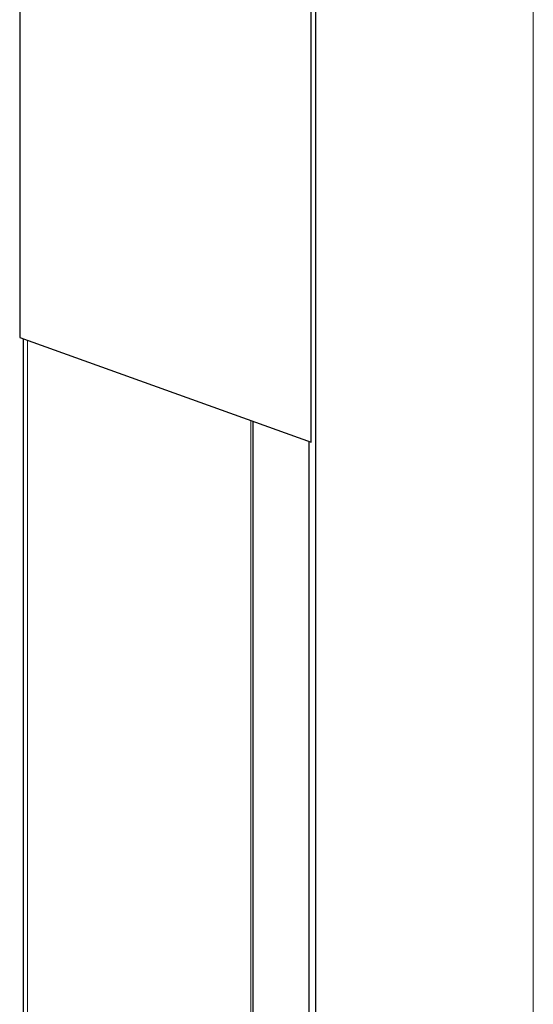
# Model space of a CAD drawing. Header units: millimetres. Extents: x 8 to 1010, y 12 to 2700.
# Tile 63 of 68: x 814 to 911, y 2371 to 2559. Entities that reach past the tile are written whole.
import ezdxf

# ---------------------------------------------------------------- set-up
doc = ezdxf.new("R2010")
doc.units = ezdxf.units.MM

msp = doc.modelspace()

# ---------------------------------------------------------------- linework, layer by layer
at = {"color": 7, "linetype": 'Continuous', "lineweight": 30}
for p, q in [((813.67, 2612.7), (813.67, 2498.23)), ((869.08, 2478.33), (869.08, 2589.42)), ((869.98, 1419.71), (869.98, 2589.08)), ((813.67, 2498.23), (869.08, 2478.33)), ((814.37, 1510.82), (814.37, 2497.98)), ((858.08, 1526.51), (858.08, 2482.28)), ((868.71, 1530.33), (868.71, 2478.47))]:
    msp.add_line(p, q, dxfattribs=at)
at = {"color": 8, "linetype": 'Continuous', "lineweight": 0}
for p, q in [((911.34, 1435.56), (911.34, 2573.23)), ((815.13, 2497.71), (815.13, 1511.09)), ((857.6, 2482.45), (857.6, 1526.34)), ((868.66, 2478.48), (868.66, 1530.31))]:
    msp.add_line(p, q, dxfattribs=at)

doc.saveas('drawing.dxf')
